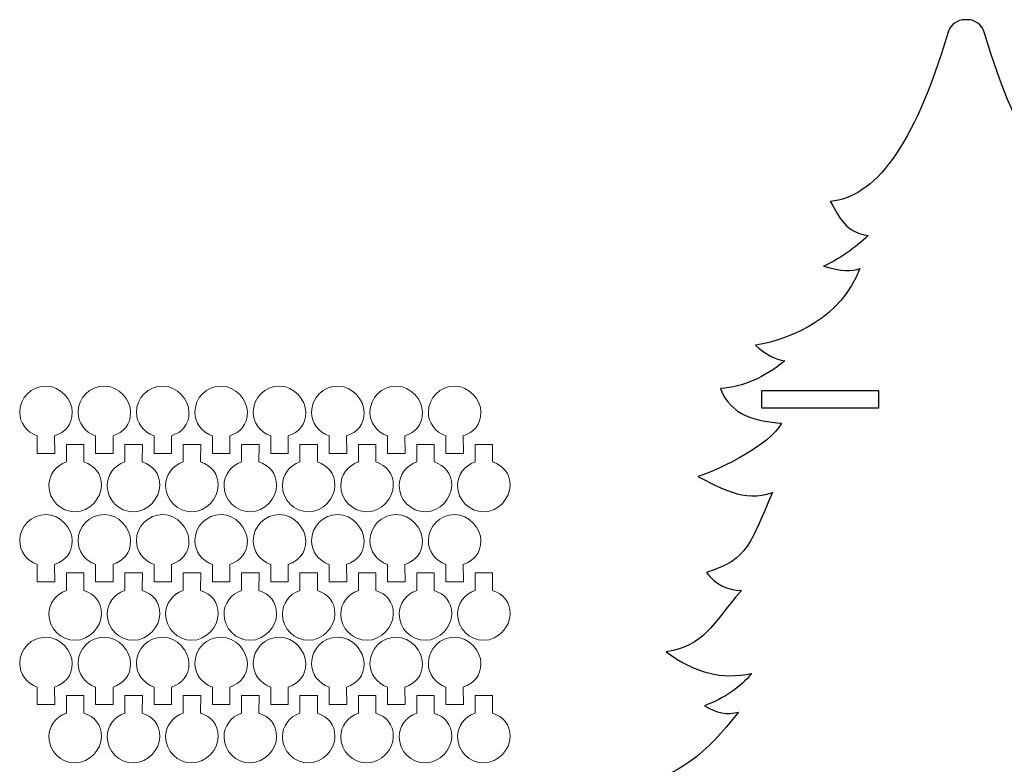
# Model space of a CAD drawing. Header units: millimetres. Extents: x -1146 to 1019, y -763 to 979.
# Tile 89 of 143: x 304 to 473, y 147 to 274. Entities that reach past the tile are written whole.
import ezdxf

# ---------------------------------------------------------------- set-up
doc = ezdxf.new("R2010")
doc.units = ezdxf.units.MM
doc.header["$MEASUREMENT"] = 0
doc.layers.add('Layer 1', color=7, linetype='Continuous')

msp = doc.modelspace()

# ---------------------------------------------------------------- linework, layer by layer
at = {"layer": 'Layer 1', "lineweight": 25}
for points, knots in [([(451.6965, 44.3736), (452.9736, 49.2453), (452.191, 53.5948), (449.3485, 57.4226), (449.3485, 57.4226), (443.2825, 53.0066), (436.6289, 50.243), (421.3879, 49.1323), (421.3879, 49.1323), (423.2434, 50.1331), (424.3605, 51.9558), (424.7392, 54.6004), (424.7392, 54.6004), (419.7382, 51.5331), (414.6816, 50.651), (409.5698, 51.9545), (409.5698, 51.9545), (412.0079, 53.1607), (414.0072, 55.2184), (415.567, 58.1282), (415.567, 58.1282), (409.5259, 54.0904), (407.8822, 52.5029), (398.6364, 53.3657), (398.6364, 53.3657), (401.1322, 54.2763), (402.7786, 55.8638), (403.5752, 58.1282), (403.5752, 58.1282), (400.4091, 57.606), (396.2554, 59.5534), (391.1137, 63.9702), (391.1137, 63.9702), (394.5117, 63.2168), (399.6905, 64.0416), (406.6504, 66.4447), (406.6504, 66.4447), (399.8219, 65.574), (393.942, 67.7998), (389.0104, 73.1216), (389.0104, 73.1216), (397.476, 74.2773), (404.273, 77.4678), (409.401, 82.6936), (409.401, 82.6936), (406.9621, 80.5915), (403.4917, 80.2819), (398.99, 81.7647), (398.99, 81.7647), (405.7637, 82.7507), (405.8785, 86.8079), (411.3347, 93.9356), (411.3347, 93.9356), (409.5049, 93.3882), (407.5646, 93.741), (405.5138, 94.994), (405.5138, 94.994), (408.9913, 96.3537), (411.6959, 98.2058), (413.6278, 100.5502), (413.6278, 100.5502), (408.5986, 99.409), (403.7188, 100.6437), (398.9877, 104.2545), (398.9877, 104.2545), (405.5498, 105.3612), (411.4883, 108.9774), (416.803, 115.1026), (416.803, 115.1026), (415.5233, 115.0096), (414.3656, 114.7221), (413.2086, 114.7437), (413.2086, 114.7437), (411.9625, 114.7668), (410.7247, 115.1097), (409.5924, 115.2616), (409.5924, 115.2616), (412.0882, 116.1722), (413.7346, 117.7597), (414.5312, 120.0241), (414.5312, 120.0241), (411.9335, 118.1402), (407.3473, 118.0228), (400.7728, 119.6713), (400.7728, 119.6713), (404.0194, 120.925), (417.5485, 133.1447), (420.8675, 141.5564), (420.8675, 141.5564), (419.2513, 140.3669), (411.9656, 141.6001), (409.9458, 143.6603), (409.9458, 143.6603), (416.7195, 144.6463), (421.8343, 148.7035), (427.2904, 155.8312), (427.2904, 155.8312), (425.4606, 155.2838), (423.5203, 155.6366), (421.4695, 156.8896), (421.4695, 156.8896), (424.947, 158.2493), (427.6516, 160.1014), (429.5835, 162.4458), (429.5835, 162.4458), (424.5543, 161.3046), (419.6745, 162.5393), (414.9434, 166.1501), (414.9434, 166.1501), (421.5055, 167.2568), (422.5052, 170.5202), (427.8199, 176.6454), (427.8199, 176.6454), (425.334, 176.683), (423.335, 177.7122), (421.823, 179.7323), (421.823, 179.7323), (429.126, 181.9782), (429.3597, 184.8885), (433.1105, 193.4023), (433.1105, 193.4023), (428.3196, 191.622), (423.8509, 194.4013), (420.3663, 196.1521), (420.3663, 196.1521), (424.6068, 197.5928), (432.6035, 201.5163), (434.6546, 205.2646), (434.6546, 205.2646), (430.4626, 205.6621), (425.9007, 206.5049), (424.2325, 211.2326), (424.2325, 211.2326), (428.139, 211.5046), (431.804, 213.0871), (435.2279, 215.9801), (435.2279, 215.9801), (433.662, 216.1622), (431.9861, 217.0444), (430.2007, 218.626), (430.2007, 218.626), (436.9185, 219.7743), (444.8268, 223.449), (448.1044, 231.7667), (448.1044, 231.7667), (446.8728, 231.1881), (444.8001, 231.3204), (441.8867, 232.164), (441.8867, 232.164), (444.288, 233.1927), (447.3601, 235.3535), (449.5156, 237.4116), (449.5156, 237.4116), (445.606, 237.9524), (444.7452, 240.4136), (443.0335, 243.2325), (443.0335, 243.2325), (450.5501, 244.0483), (457.2405, 252.1827), (463.2237, 272.2309), (463.2237, 272.2309), (463.6088, 273.522), (464.751, 274.3734), (466.0985, 274.3734), (466.0985, 274.3734), (466.0985, 274.3734), (466.5092, 274.3734), (466.5092, 274.3734), (466.5092, 274.3734), (467.8567, 274.3734), (468.9989, 273.522), (469.384, 272.2309), (469.384, 272.2309), (475.3672, 252.1829), (482.0576, 244.0483), (489.5742, 243.2325), (489.5742, 243.2325), (487.8625, 240.4136), (487.0017, 237.9523), (483.0921, 237.4116), (483.0921, 237.4116), (485.2475, 235.3534), (488.3197, 233.1927), (490.721, 232.164), (490.721, 232.164), (487.8076, 231.3207), (485.735, 231.1881), (484.5033, 231.7667), (484.5033, 231.7667), (487.7809, 223.449), (495.6892, 219.7743), (502.407, 218.626), (502.407, 218.626), (500.6214, 217.0441), (498.9457, 216.1622), (497.3798, 215.9801), (497.3798, 215.9801), (500.8037, 213.087), (504.4689, 211.5046), (508.3752, 211.2326), (508.3752, 211.2326), (506.7069, 206.5049), (502.1451, 205.6621), (497.9531, 205.2646), (497.9531, 205.2646), (500.0041, 201.5166), (508.0008, 197.5928), (512.2414, 196.1521), (512.2414, 196.1521), (508.7568, 194.4013), (504.2882, 191.622), (499.4972, 193.4023), (499.4972, 193.4023), (503.248, 184.8885), (503.4817, 181.9781), (510.7847, 179.7323), (510.7847, 179.7323), (509.2726, 177.712), (507.2739, 176.683), (504.7878, 176.6454), (504.7878, 176.6454), (510.1025, 170.5199), (511.1022, 167.2568), (517.6643, 166.1501), (517.6643, 166.1501), (512.9333, 162.5392), (508.0534, 161.3045), (503.0242, 162.4458), (503.0242, 162.4458), (504.9561, 160.1014), (507.6607, 158.2492), (511.1382, 156.8896), (511.1382, 156.8896), (509.0874, 155.6366), (507.1471, 155.2838), (505.3173, 155.8312), (505.3173, 155.8312), (510.7735, 148.7035), (515.8885, 144.6463), (522.6619, 143.6603), (522.6619, 143.6603), (520.6421, 141.6004), (513.3564, 140.3669), (511.7402, 141.5564), (511.7402, 141.5564), (515.0592, 133.1447), (528.5883, 120.925), (531.8349, 119.6713), (531.8349, 119.6713), (525.2604, 118.0226), (520.6741, 118.1402), (518.0765, 120.0241), (518.0765, 120.0241), (518.8733, 117.7597), (520.5195, 116.1722), (523.0153, 115.2616), (523.0153, 115.2616), (521.883, 115.1097), (520.6452, 114.7668), (519.3991, 114.7437), (519.3991, 114.7437), (518.2421, 114.7221), (517.0844, 115.0099), (515.8047, 115.1026), (515.8047, 115.1026), (521.1194, 108.9771), (527.0579, 105.3612), (533.62, 104.2545), (533.62, 104.2545), (528.889, 100.6436), (524.0091, 99.4089), (518.9799, 100.5502), (518.9799, 100.5502), (520.9118, 98.2058), (523.6164, 96.3536), (527.0939, 94.994), (527.0939, 94.994), (525.0431, 93.741), (523.1028, 93.3882), (521.273, 93.9356), (521.273, 93.9356), (526.7292, 86.8079), (526.844, 82.7507), (533.6177, 81.7647), (533.6177, 81.7647), (528.6662, 80.3827), (524.922, 80.8912), (522.3843, 83.2907), (522.3843, 83.2907), (527.3561, 77.9161), (534.0559, 74.5264), (542.4838, 73.1216), (542.4838, 73.1216), (537.7269, 67.6431), (531.922, 65.2288), (525.0688, 65.8783), (525.0688, 65.8783), (532.2664, 64.3261), (537.5067, 64.1275), (540.7899, 65.2824), (540.7899, 65.2824), (536.1554, 60.3363), (532.2362, 57.9515), (529.0322, 58.1285), (529.0322, 58.1285), (529.829, 55.8641), (531.4752, 54.2766), (533.971, 53.366), (533.971, 53.366), (524.7251, 52.5032), (523.0815, 54.0907), (517.0404, 58.1285), (517.0404, 58.1285), (518.6005, 55.2189), (520.5994, 53.161), (523.0376, 51.9548), (523.0376, 51.9548), (517.9256, 50.6513), (512.8692, 51.5334), (507.8682, 54.6007), (507.8682, 54.6007), (508.2472, 51.9561), (509.3643, 50.1333), (511.2195, 49.1326), (511.2195, 49.1326), (495.9785, 50.2433), (489.325, 53.0069), (483.2589, 57.4229), (483.2589, 57.4229), (480.4164, 53.5954), (479.6338, 49.2456), (480.9109, 44.3739), (480.9109, 44.3739), (480.9109, 44.3739), (451.6948, 44.3739), (451.6948, 44.3739), (451.6948, 44.3739), (451.6948, 44.3739), (451.6965, 44.3736), (451.6965, 44.3736)], [0, 0, 0, 0, 0.01162791, 0.01162791, 0.01162791, 0.01162791, 0.02325581, 0.02325581, 0.02325581, 0.02325581, 0.03488372, 0.03488372, 0.03488372, 0.03488372, 0.04651163, 0.04651163, 0.04651163, 0.04651163, 0.05813953, 0.05813953, 0.05813953, 0.05813953, 0.06976744, 0.06976744, 0.06976744, 0.06976744, 0.08139535, 0.08139535, 0.08139535, 0.08139535, 0.09302326, 0.09302326, 0.09302326, 0.09302326, 0.10465116, 0.10465116, 0.10465116, 0.10465116, 0.11627907, 0.11627907, 0.11627907, 0.11627907, 0.12790698, 0.12790698, 0.12790698, 0.12790698, 0.13953488, 0.13953488, 0.13953488, 0.13953488, 0.15116279, 0.15116279, 0.15116279, 0.15116279, 0.1627907, 0.1627907, 0.1627907, 0.1627907, 0.1744186, 0.1744186, 0.1744186, 0.1744186, 0.18604651, 0.18604651, 0.18604651, 0.18604651, 0.19767442, 0.19767442, 0.19767442, 0.19767442, 0.20930233, 0.20930233, 0.20930233, 0.20930233, 0.22093023, 0.22093023, 0.22093023, 0.22093023, 0.23255814, 0.23255814, 0.23255814, 0.23255814, 0.24418605, 0.24418605, 0.24418605, 0.24418605, 0.25581395, 0.25581395, 0.25581395, 0.25581395, 0.26744186, 0.26744186, 0.26744186, 0.26744186, 0.27906977, 0.27906977, 0.27906977, 0.27906977, 0.29069767, 0.29069767, 0.29069767, 0.29069767, 0.30232558, 0.30232558, 0.30232558, 0.30232558, 0.31395349, 0.31395349, 0.31395349, 0.31395349, 0.3255814, 0.3255814, 0.3255814, 0.3255814, 0.3372093, 0.3372093, 0.3372093, 0.3372093, 0.34883721, 0.34883721, 0.34883721, 0.34883721, 0.36046512, 0.36046512, 0.36046512, 0.36046512, 0.37209302, 0.37209302, 0.37209302, 0.37209302, 0.38372093, 0.38372093, 0.38372093, 0.38372093, 0.39534884, 0.39534884, 0.39534884, 0.39534884, 0.40697674, 0.40697674, 0.40697674, 0.40697674, 0.41860465, 0.41860465, 0.41860465, 0.41860465, 0.43023256, 0.43023256, 0.43023256, 0.43023256, 0.44186047, 0.44186047, 0.44186047, 0.44186047, 0.45348837, 0.45348837, 0.45348837, 0.45348837, 0.46511628, 0.46511628, 0.46511628, 0.46511628, 0.47674419, 0.47674419, 0.47674419, 0.47674419, 0.48837209, 0.48837209, 0.48837209, 0.48837209, 0.5, 0.5, 0.5, 0.5, 0.51162791, 0.51162791, 0.51162791, 0.51162791, 0.52325581, 0.52325581, 0.52325581, 0.52325581, 0.53488372, 0.53488372, 0.53488372, 0.53488372, 0.54651163, 0.54651163, 0.54651163, 0.54651163, 0.55813953, 0.55813953, 0.55813953, 0.55813953, 0.56976744, 0.56976744, 0.56976744, 0.56976744, 0.58139535, 0.58139535, 0.58139535, 0.58139535, 0.59302326, 0.59302326, 0.59302326, 0.59302326, 0.60465116, 0.60465116, 0.60465116, 0.60465116, 0.61627907, 0.61627907, 0.61627907, 0.61627907, 0.62790698, 0.62790698, 0.62790698, 0.62790698, 0.63953488, 0.63953488, 0.63953488, 0.63953488, 0.65116279, 0.65116279, 0.65116279, 0.65116279, 0.6627907, 0.6627907, 0.6627907, 0.6627907, 0.6744186, 0.6744186, 0.6744186, 0.6744186, 0.68604651, 0.68604651, 0.68604651, 0.68604651, 0.69767442, 0.69767442, 0.69767442, 0.69767442, 0.70930233, 0.70930233, 0.70930233, 0.70930233, 0.72093023, 0.72093023, 0.72093023, 0.72093023, 0.73255814, 0.73255814, 0.73255814, 0.73255814, 0.74418605, 0.74418605, 0.74418605, 0.74418605, 0.75581395, 0.75581395, 0.75581395, 0.75581395, 0.76744186, 0.76744186, 0.76744186, 0.76744186, 0.77906977, 0.77906977, 0.77906977, 0.77906977, 0.79069767, 0.79069767, 0.79069767, 0.79069767, 0.80232558, 0.80232558, 0.80232558, 0.80232558, 0.81395349, 0.81395349, 0.81395349, 0.81395349, 0.8255814, 0.8255814, 0.8255814, 0.8255814, 0.8372093, 0.8372093, 0.8372093, 0.8372093, 0.84883721, 0.84883721, 0.84883721, 0.84883721, 0.86046512, 0.86046512, 0.86046512, 0.86046512, 0.87209302, 0.87209302, 0.87209302, 0.87209302, 0.88372093, 0.88372093, 0.88372093, 0.88372093, 0.89534884, 0.89534884, 0.89534884, 0.89534884, 0.90697674, 0.90697674, 0.90697674, 0.90697674, 0.91860465, 0.91860465, 0.91860465, 0.91860465, 0.93023256, 0.93023256, 0.93023256, 0.93023256, 0.94186047, 0.94186047, 0.94186047, 0.94186047, 0.95348837, 0.95348837, 0.95348837, 0.95348837, 0.96511628, 0.96511628, 0.96511628, 0.96511628, 0.97674419, 0.97674419, 0.97674419, 0.97674419, 1, 1, 1, 1]), ([(431.3047, 210.8737), (431.3047, 210.8737), (431.3047, 207.8737), (431.3047, 207.8737), (431.3047, 207.8737), (431.3047, 207.8737), (451.3047, 207.8737), (451.3047, 207.8737), (451.3047, 207.8737), (451.3047, 207.8737), (451.3047, 210.8737), (451.3047, 210.8737), (451.3047, 210.8737), (451.3047, 210.8737), (431.3047, 210.8737), (431.3047, 210.8737)], [0, 0, 0, 0, 0.2, 0.2, 0.2, 0.2, 0.4, 0.4, 0.4, 0.4, 0.6, 0.6, 0.6, 0.6, 1, 1, 1, 1])]:
    msp.add_open_spline(points, degree=3, knots=knots, dxfattribs=at)
at = {"layer": 'Layer 1', "color": 250, "lineweight": 18}
for points in [[(307.1916, 200.1092), (307.1916, 200.1092), (310.1916, 200.1092), (310.1916, 200.1092), (310.1916, 200.1092), (310.1916, 200.1092), (310.171, 203.1092), (310.171, 203.1092), (310.171, 203.1092), (312.0112, 203.7554), (313.1817, 205.0183), (313.1817, 207.1463), (313.1817, 207.1463), (313.1817, 209.2743), (311.167, 211.6464), (308.6816, 211.6464), (308.6816, 211.6464), (306.1965, 211.6464), (304.1815, 209.6317), (304.1815, 207.1463), (304.1815, 207.1463), (304.1815, 205.4308), (305.3237, 203.714), (307.1922, 203.1092), (307.1922, 203.1092), (307.1922, 203.1092), (307.1914, 200.1092), (307.1914, 200.1092), (307.1914, 200.1092), (307.1914, 200.1092), (307.1916, 200.1092), (307.1916, 200.1092)], [(317.1916, 200.1092), (317.1916, 200.1092), (320.1916, 200.1092), (320.1916, 200.1092), (320.1916, 200.1092), (320.1916, 200.1092), (320.171, 203.1092), (320.171, 203.1092), (320.171, 203.1092), (322.0112, 203.7554), (323.1817, 205.0183), (323.1817, 207.1463), (323.1817, 207.1463), (323.1817, 209.2743), (321.167, 211.6464), (318.6816, 211.6464), (318.6816, 211.6464), (316.1965, 211.6464), (314.1815, 209.6317), (314.1815, 207.1463), (314.1815, 207.1463), (314.1815, 205.4308), (315.3237, 203.714), (317.1922, 203.1092), (317.1922, 203.1092), (317.1922, 203.1092), (317.1914, 200.1092), (317.1914, 200.1092), (317.1914, 200.1092), (317.1914, 200.1092), (317.1916, 200.1092), (317.1916, 200.1092)], [(327.1916, 200.1092), (327.1916, 200.1092), (330.1916, 200.1092), (330.1916, 200.1092), (330.1916, 200.1092), (330.1916, 200.1092), (330.171, 203.1092), (330.171, 203.1092), (330.171, 203.1092), (332.0112, 203.7554), (333.1817, 205.0183), (333.1817, 207.1463), (333.1817, 207.1463), (333.1817, 209.2743), (331.167, 211.6464), (328.6816, 211.6464), (328.6816, 211.6464), (326.1965, 211.6464), (324.1815, 209.6317), (324.1815, 207.1463), (324.1815, 207.1463), (324.1815, 205.4308), (325.3237, 203.714), (327.1922, 203.1092), (327.1922, 203.1092), (327.1922, 203.1092), (327.1914, 200.1092), (327.1914, 200.1092), (327.1914, 200.1092), (327.1914, 200.1092), (327.1916, 200.1092), (327.1916, 200.1092)], [(337.1916, 200.1092), (337.1916, 200.1092), (340.1916, 200.1092), (340.1916, 200.1092), (340.1916, 200.1092), (340.1916, 200.1092), (340.171, 203.1092), (340.171, 203.1092), (340.171, 203.1092), (342.0112, 203.7554), (343.1817, 205.0183), (343.1817, 207.1463), (343.1817, 207.1463), (343.1817, 209.2743), (341.167, 211.6464), (338.6816, 211.6464), (338.6816, 211.6464), (336.1965, 211.6464), (334.1815, 209.6317), (334.1815, 207.1463), (334.1815, 207.1463), (334.1815, 205.4308), (335.3237, 203.714), (337.1922, 203.1092), (337.1922, 203.1092), (337.1922, 203.1092), (337.1914, 200.1092), (337.1914, 200.1092), (337.1914, 200.1092), (337.1914, 200.1092), (337.1916, 200.1092), (337.1916, 200.1092)], [(347.1915, 200.1092), (347.1915, 200.1092), (350.1915, 200.1092), (350.1915, 200.1092), (350.1915, 200.1092), (350.1915, 200.1092), (350.1709, 203.1092), (350.1709, 203.1092), (350.1709, 203.1092), (352.0111, 203.7554), (353.1816, 205.0183), (353.1816, 207.1463), (353.1816, 207.1463), (353.1816, 209.2743), (351.1669, 211.6464), (348.6815, 211.6464), (348.6815, 211.6464), (346.1964, 211.6464), (344.1814, 209.6317), (344.1814, 207.1463), (344.1814, 207.1463), (344.1814, 205.4308), (345.3236, 203.714), (347.1921, 203.1092), (347.1921, 203.1092), (347.1921, 203.1092), (347.1913, 200.1092), (347.1913, 200.1092), (347.1913, 200.1092), (347.1913, 200.1092), (347.1915, 200.1092), (347.1915, 200.1092)], [(357.1915, 200.1092), (357.1915, 200.1092), (360.1915, 200.1092), (360.1915, 200.1092), (360.1915, 200.1092), (360.1915, 200.1092), (360.1709, 203.1092), (360.1709, 203.1092), (360.1709, 203.1092), (362.0111, 203.7554), (363.1816, 205.0183), (363.1816, 207.1463), (363.1816, 207.1463), (363.1816, 209.2743), (361.1669, 211.6464), (358.6815, 211.6464), (358.6815, 211.6464), (356.1964, 211.6464), (354.1814, 209.6317), (354.1814, 207.1463), (354.1814, 207.1463), (354.1814, 205.4308), (355.3236, 203.714), (357.1921, 203.1092), (357.1921, 203.1092), (357.1921, 203.1092), (357.1913, 200.1092), (357.1913, 200.1092), (357.1913, 200.1092), (357.1913, 200.1092), (357.1915, 200.1092), (357.1915, 200.1092)], [(367.1915, 200.1092), (367.1915, 200.1092), (370.1915, 200.1092), (370.1915, 200.1092), (370.1915, 200.1092), (370.1915, 200.1092), (370.1709, 203.1092), (370.1709, 203.1092), (370.1709, 203.1092), (372.0111, 203.7554), (373.1816, 205.0183), (373.1816, 207.1463), (373.1816, 207.1463), (373.1816, 209.2743), (371.1669, 211.6464), (368.6815, 211.6464), (368.6815, 211.6464), (366.1964, 211.6464), (364.1814, 209.6317), (364.1814, 207.1463), (364.1814, 207.1463), (364.1814, 205.4308), (365.3236, 203.714), (367.1921, 203.1092), (367.1921, 203.1092), (367.1921, 203.1092), (367.1913, 200.1092), (367.1913, 200.1092), (367.1913, 200.1092), (367.1913, 200.1092), (367.1915, 200.1092), (367.1915, 200.1092)], [(377.1915, 200.1092), (377.1915, 200.1092), (380.1915, 200.1092), (380.1915, 200.1092), (380.1915, 200.1092), (380.1915, 200.1092), (380.1709, 203.1092), (380.1709, 203.1092), (380.1709, 203.1092), (382.0111, 203.7554), (383.1816, 205.0183), (383.1816, 207.1463), (383.1816, 207.1463), (383.1816, 209.2743), (381.1669, 211.6464), (378.6815, 211.6464), (378.6815, 211.6464), (376.1964, 211.6464), (374.1814, 209.6317), (374.1814, 207.1463), (374.1814, 207.1463), (374.1814, 205.4308), (375.3236, 203.714), (377.1921, 203.1092), (377.1921, 203.1092), (377.1921, 203.1092), (377.1913, 200.1092), (377.1913, 200.1092), (377.1913, 200.1092), (377.1913, 200.1092), (377.1915, 200.1092), (377.1915, 200.1092)], [(312.1916, 201.6461), (312.1916, 201.6461), (315.1916, 201.6461), (315.1916, 201.6461), (315.1916, 201.6461), (315.1916, 201.6461), (315.171, 198.6461), (315.171, 198.6461), (315.171, 198.6461), (317.0112, 197.9999), (318.1817, 196.737), (318.1817, 194.609), (318.1817, 194.609), (318.1817, 192.481), (316.167, 190.1089), (313.6816, 190.1089), (313.6816, 190.1089), (311.1965, 190.1089), (309.1815, 192.1236), (309.1815, 194.609), (309.1815, 194.609), (309.1815, 196.3245), (310.3237, 198.0413), (312.1922, 198.6461), (312.1922, 198.6461), (312.1922, 198.6461), (312.1914, 201.6461), (312.1914, 201.6461), (312.1914, 201.6461), (312.1914, 201.6461), (312.1916, 201.6461), (312.1916, 201.6461)], [(322.1916, 201.6461), (322.1916, 201.6461), (325.1916, 201.6461), (325.1916, 201.6461), (325.1916, 201.6461), (325.1916, 201.6461), (325.171, 198.6461), (325.171, 198.6461), (325.171, 198.6461), (327.0112, 197.9999), (328.1817, 196.737), (328.1817, 194.609), (328.1817, 194.609), (328.1817, 192.481), (326.167, 190.1089), (323.6816, 190.1089), (323.6816, 190.1089), (321.1965, 190.1089), (319.1815, 192.1236), (319.1815, 194.609), (319.1815, 194.609), (319.1815, 196.3245), (320.3237, 198.0413), (322.1922, 198.6461), (322.1922, 198.6461), (322.1922, 198.6461), (322.1914, 201.6461), (322.1914, 201.6461), (322.1914, 201.6461), (322.1914, 201.6461), (322.1916, 201.6461), (322.1916, 201.6461)], [(332.1916, 201.6461), (332.1916, 201.6461), (335.1916, 201.6461), (335.1916, 201.6461), (335.1916, 201.6461), (335.1916, 201.6461), (335.171, 198.6461), (335.171, 198.6461), (335.171, 198.6461), (337.0112, 197.9999), (338.1817, 196.737), (338.1817, 194.609), (338.1817, 194.609), (338.1817, 192.481), (336.167, 190.1089), (333.6816, 190.1089), (333.6816, 190.1089), (331.1965, 190.1089), (329.1815, 192.1236), (329.1815, 194.609), (329.1815, 194.609), (329.1815, 196.3245), (330.3237, 198.0413), (332.1922, 198.6461), (332.1922, 198.6461), (332.1922, 198.6461), (332.1914, 201.6461), (332.1914, 201.6461), (332.1914, 201.6461), (332.1914, 201.6461), (332.1916, 201.6461), (332.1916, 201.6461)], [(342.1916, 201.6461), (342.1916, 201.6461), (345.1916, 201.6461), (345.1916, 201.6461), (345.1916, 201.6461), (345.1916, 201.6461), (345.171, 198.6461), (345.171, 198.6461), (345.171, 198.6461), (347.0112, 197.9999), (348.1817, 196.737), (348.1817, 194.609), (348.1817, 194.609), (348.1817, 192.481), (346.167, 190.1089), (343.6816, 190.1089), (343.6816, 190.1089), (341.1965, 190.1089), (339.1815, 192.1236), (339.1815, 194.609), (339.1815, 194.609), (339.1815, 196.3245), (340.3237, 198.0413), (342.1922, 198.6461), (342.1922, 198.6461), (342.1922, 198.6461), (342.1914, 201.6461), (342.1914, 201.6461), (342.1914, 201.6461), (342.1914, 201.6461), (342.1916, 201.6461), (342.1916, 201.6461)], [(352.1915, 201.6461), (352.1915, 201.6461), (355.1915, 201.6461), (355.1915, 201.6461), (355.1915, 201.6461), (355.1915, 201.6461), (355.1709, 198.6461), (355.1709, 198.6461), (355.1709, 198.6461), (357.0111, 197.9999), (358.1816, 196.737), (358.1816, 194.609), (358.1816, 194.609), (358.1816, 192.481), (356.1669, 190.1089), (353.6815, 190.1089), (353.6815, 190.1089), (351.1964, 190.1089), (349.1814, 192.1236), (349.1814, 194.609), (349.1814, 194.609), (349.1814, 196.3245), (350.3236, 198.0413), (352.1921, 198.6461), (352.1921, 198.6461), (352.1921, 198.6461), (352.1913, 201.6461), (352.1913, 201.6461), (352.1913, 201.6461), (352.1913, 201.6461), (352.1915, 201.6461), (352.1915, 201.6461)], [(362.1915, 201.6461), (362.1915, 201.6461), (365.1915, 201.6461), (365.1915, 201.6461), (365.1915, 201.6461), (365.1915, 201.6461), (365.1709, 198.6461), (365.1709, 198.6461), (365.1709, 198.6461), (367.0111, 197.9999), (368.1816, 196.737), (368.1816, 194.609), (368.1816, 194.609), (368.1816, 192.481), (366.1669, 190.1089), (363.6815, 190.1089), (363.6815, 190.1089), (361.1964, 190.1089), (359.1814, 192.1236), (359.1814, 194.609), (359.1814, 194.609), (359.1814, 196.3245), (360.3236, 198.0413), (362.1921, 198.6461), (362.1921, 198.6461), (362.1921, 198.6461), (362.1913, 201.6461), (362.1913, 201.6461), (362.1913, 201.6461), (362.1913, 201.6461), (362.1915, 201.6461), (362.1915, 201.6461)], [(372.1915, 201.6461), (372.1915, 201.6461), (375.1915, 201.6461), (375.1915, 201.6461), (375.1915, 201.6461), (375.1915, 201.6461), (375.1709, 198.6461), (375.1709, 198.6461), (375.1709, 198.6461), (377.0111, 197.9999), (378.1816, 196.737), (378.1816, 194.609), (378.1816, 194.609), (378.1816, 192.481), (376.1669, 190.1089), (373.6815, 190.1089), (373.6815, 190.1089), (371.1964, 190.1089), (369.1814, 192.1236), (369.1814, 194.609), (369.1814, 194.609), (369.1814, 196.3245), (370.3236, 198.0413), (372.1921, 198.6461), (372.1921, 198.6461), (372.1921, 198.6461), (372.1913, 201.6461), (372.1913, 201.6461), (372.1913, 201.6461), (372.1913, 201.6461), (372.1915, 201.6461), (372.1915, 201.6461)], [(382.1915, 201.6461), (382.1915, 201.6461), (385.1915, 201.6461), (385.1915, 201.6461), (385.1915, 201.6461), (385.1915, 201.6461), (385.1709, 198.6461), (385.1709, 198.6461), (385.1709, 198.6461), (387.0111, 197.9999), (388.1816, 196.737), (388.1816, 194.609), (388.1816, 194.609), (388.1816, 192.481), (386.1669, 190.1089), (383.6815, 190.1089), (383.6815, 190.1089), (381.1964, 190.1089), (379.1814, 192.1236), (379.1814, 194.609), (379.1814, 194.609), (379.1814, 196.3245), (380.3236, 198.0413), (382.1921, 198.6461), (382.1921, 198.6461), (382.1921, 198.6461), (382.1913, 201.6461), (382.1913, 201.6461), (382.1913, 201.6461), (382.1913, 201.6461), (382.1915, 201.6461), (382.1915, 201.6461)], [(307.1916, 178.1092), (307.1916, 178.1092), (310.1916, 178.1092), (310.1916, 178.1092), (310.1916, 178.1092), (310.1916, 178.1092), (310.171, 181.1092), (310.171, 181.1092), (310.171, 181.1092), (312.0112, 181.7554), (313.1817, 183.0183), (313.1817, 185.1463), (313.1817, 185.1463), (313.1817, 187.2743), (311.167, 189.6464), (308.6816, 189.6464), (308.6816, 189.6464), (306.1965, 189.6464), (304.1815, 187.6317), (304.1815, 185.1463), (304.1815, 185.1463), (304.1815, 183.4308), (305.3237, 181.714), (307.1922, 181.1092), (307.1922, 181.1092), (307.1922, 181.1092), (307.1914, 178.1092), (307.1914, 178.1092), (307.1914, 178.1092), (307.1914, 178.1092), (307.1916, 178.1092), (307.1916, 178.1092)], [(317.1916, 178.1092), (317.1916, 178.1092), (320.1916, 178.1092), (320.1916, 178.1092), (320.1916, 178.1092), (320.1916, 178.1092), (320.171, 181.1092), (320.171, 181.1092), (320.171, 181.1092), (322.0112, 181.7554), (323.1817, 183.0183), (323.1817, 185.1463), (323.1817, 185.1463), (323.1817, 187.2743), (321.167, 189.6464), (318.6816, 189.6464), (318.6816, 189.6464), (316.1965, 189.6464), (314.1815, 187.6317), (314.1815, 185.1463), (314.1815, 185.1463), (314.1815, 183.4308), (315.3237, 181.714), (317.1922, 181.1092), (317.1922, 181.1092), (317.1922, 181.1092), (317.1914, 178.1092), (317.1914, 178.1092), (317.1914, 178.1092), (317.1914, 178.1092), (317.1916, 178.1092), (317.1916, 178.1092)], [(327.1916, 178.1092), (327.1916, 178.1092), (330.1916, 178.1092), (330.1916, 178.1092), (330.1916, 178.1092), (330.1916, 178.1092), (330.171, 181.1092), (330.171, 181.1092), (330.171, 181.1092), (332.0112, 181.7554), (333.1817, 183.0183), (333.1817, 185.1463), (333.1817, 185.1463), (333.1817, 187.2743), (331.167, 189.6464), (328.6816, 189.6464), (328.6816, 189.6464), (326.1965, 189.6464), (324.1815, 187.6317), (324.1815, 185.1463), (324.1815, 185.1463), (324.1815, 183.4308), (325.3237, 181.714), (327.1922, 181.1092), (327.1922, 181.1092), (327.1922, 181.1092), (327.1914, 178.1092), (327.1914, 178.1092), (327.1914, 178.1092), (327.1914, 178.1092), (327.1916, 178.1092), (327.1916, 178.1092)], [(337.1916, 178.1092), (337.1916, 178.1092), (340.1916, 178.1092), (340.1916, 178.1092), (340.1916, 178.1092), (340.1916, 178.1092), (340.171, 181.1092), (340.171, 181.1092), (340.171, 181.1092), (342.0112, 181.7554), (343.1817, 183.0183), (343.1817, 185.1463), (343.1817, 185.1463), (343.1817, 187.2743), (341.167, 189.6464), (338.6816, 189.6464), (338.6816, 189.6464), (336.1965, 189.6464), (334.1815, 187.6317), (334.1815, 185.1463), (334.1815, 185.1463), (334.1815, 183.4308), (335.3237, 181.714), (337.1922, 181.1092), (337.1922, 181.1092), (337.1922, 181.1092), (337.1914, 178.1092), (337.1914, 178.1092), (337.1914, 178.1092), (337.1914, 178.1092), (337.1916, 178.1092), (337.1916, 178.1092)], [(347.1915, 178.1092), (347.1915, 178.1092), (350.1915, 178.1092), (350.1915, 178.1092), (350.1915, 178.1092), (350.1915, 178.1092), (350.1709, 181.1092), (350.1709, 181.1092), (350.1709, 181.1092), (352.0111, 181.7554), (353.1816, 183.0183), (353.1816, 185.1463), (353.1816, 185.1463), (353.1816, 187.2743), (351.1669, 189.6464), (348.6815, 189.6464), (348.6815, 189.6464), (346.1964, 189.6464), (344.1814, 187.6317), (344.1814, 185.1463), (344.1814, 185.1463), (344.1814, 183.4308), (345.3236, 181.714), (347.1921, 181.1092), (347.1921, 181.1092), (347.1921, 181.1092), (347.1913, 178.1092), (347.1913, 178.1092), (347.1913, 178.1092), (347.1913, 178.1092), (347.1915, 178.1092), (347.1915, 178.1092)], [(357.1915, 178.1092), (357.1915, 178.1092), (360.1915, 178.1092), (360.1915, 178.1092), (360.1915, 178.1092), (360.1915, 178.1092), (360.1709, 181.1092), (360.1709, 181.1092), (360.1709, 181.1092), (362.0111, 181.7554), (363.1816, 183.0183), (363.1816, 185.1463), (363.1816, 185.1463), (363.1816, 187.2743), (361.1669, 189.6464), (358.6815, 189.6464), (358.6815, 189.6464), (356.1964, 189.6464), (354.1814, 187.6317), (354.1814, 185.1463), (354.1814, 185.1463), (354.1814, 183.4308), (355.3236, 181.714), (357.1921, 181.1092), (357.1921, 181.1092), (357.1921, 181.1092), (357.1913, 178.1092), (357.1913, 178.1092), (357.1913, 178.1092), (357.1913, 178.1092), (357.1915, 178.1092), (357.1915, 178.1092)], [(367.1915, 178.1092), (367.1915, 178.1092), (370.1915, 178.1092), (370.1915, 178.1092), (370.1915, 178.1092), (370.1915, 178.1092), (370.1709, 181.1092), (370.1709, 181.1092), (370.1709, 181.1092), (372.0111, 181.7554), (373.1816, 183.0183), (373.1816, 185.1463), (373.1816, 185.1463), (373.1816, 187.2743), (371.1669, 189.6464), (368.6815, 189.6464), (368.6815, 189.6464), (366.1964, 189.6464), (364.1814, 187.6317), (364.1814, 185.1463), (364.1814, 185.1463), (364.1814, 183.4308), (365.3236, 181.714), (367.1921, 181.1092), (367.1921, 181.1092), (367.1921, 181.1092), (367.1913, 178.1092), (367.1913, 178.1092), (367.1913, 178.1092), (367.1913, 178.1092), (367.1915, 178.1092), (367.1915, 178.1092)], [(377.1915, 178.1092), (377.1915, 178.1092), (380.1915, 178.1092), (380.1915, 178.1092), (380.1915, 178.1092), (380.1915, 178.1092), (380.1709, 181.1092), (380.1709, 181.1092), (380.1709, 181.1092), (382.0111, 181.7554), (383.1816, 183.0183), (383.1816, 185.1463), (383.1816, 185.1463), (383.1816, 187.2743), (381.1669, 189.6464), (378.6815, 189.6464), (378.6815, 189.6464), (376.1964, 189.6464), (374.1814, 187.6317), (374.1814, 185.1463), (374.1814, 185.1463), (374.1814, 183.4308), (375.3236, 181.714), (377.1921, 181.1092), (377.1921, 181.1092), (377.1921, 181.1092), (377.1913, 178.1092), (377.1913, 178.1092), (377.1913, 178.1092), (377.1913, 178.1092), (377.1915, 178.1092), (377.1915, 178.1092)], [(312.1916, 179.6462), (312.1916, 179.6462), (315.1916, 179.6462), (315.1916, 179.6462), (315.1916, 179.6462), (315.1916, 179.6462), (315.171, 176.6462), (315.171, 176.6462), (315.171, 176.6462), (317.0112, 176), (318.1817, 174.7371), (318.1817, 172.6091), (318.1817, 172.6091), (318.1817, 170.4811), (316.167, 168.109), (313.6816, 168.109), (313.6816, 168.109), (311.1965, 168.109), (309.1815, 170.1237), (309.1815, 172.6091), (309.1815, 172.6091), (309.1815, 174.3246), (310.3237, 176.0414), (312.1922, 176.6462), (312.1922, 176.6462), (312.1922, 176.6462), (312.1914, 179.6462), (312.1914, 179.6462), (312.1914, 179.6462), (312.1914, 179.6462), (312.1916, 179.6462), (312.1916, 179.6462)], [(322.1916, 179.6462), (322.1916, 179.6462), (325.1916, 179.6462), (325.1916, 179.6462), (325.1916, 179.6462), (325.1916, 179.6462), (325.171, 176.6462), (325.171, 176.6462), (325.171, 176.6462), (327.0112, 176), (328.1817, 174.7371), (328.1817, 172.6091), (328.1817, 172.6091), (328.1817, 170.4811), (326.167, 168.109), (323.6816, 168.109), (323.6816, 168.109), (321.1965, 168.109), (319.1815, 170.1237), (319.1815, 172.6091), (319.1815, 172.6091), (319.1815, 174.3246), (320.3237, 176.0414), (322.1922, 176.6462), (322.1922, 176.6462), (322.1922, 176.6462), (322.1914, 179.6462), (322.1914, 179.6462), (322.1914, 179.6462), (322.1914, 179.6462), (322.1916, 179.6462), (322.1916, 179.6462)], [(332.1916, 179.6462), (332.1916, 179.6462), (335.1916, 179.6462), (335.1916, 179.6462), (335.1916, 179.6462), (335.1916, 179.6462), (335.171, 176.6462), (335.171, 176.6462), (335.171, 176.6462), (337.0112, 176), (338.1817, 174.7371), (338.1817, 172.6091), (338.1817, 172.6091), (338.1817, 170.4811), (336.167, 168.109), (333.6816, 168.109), (333.6816, 168.109), (331.1965, 168.109), (329.1815, 170.1237), (329.1815, 172.6091), (329.1815, 172.6091), (329.1815, 174.3246), (330.3237, 176.0414), (332.1922, 176.6462), (332.1922, 176.6462), (332.1922, 176.6462), (332.1914, 179.6462), (332.1914, 179.6462), (332.1914, 179.6462), (332.1914, 179.6462), (332.1916, 179.6462), (332.1916, 179.6462)], [(342.1916, 179.6462), (342.1916, 179.6462), (345.1916, 179.6462), (345.1916, 179.6462), (345.1916, 179.6462), (345.1916, 179.6462), (345.171, 176.6462), (345.171, 176.6462), (345.171, 176.6462), (347.0112, 176), (348.1817, 174.7371), (348.1817, 172.6091), (348.1817, 172.6091), (348.1817, 170.4811), (346.167, 168.109), (343.6816, 168.109), (343.6816, 168.109), (341.1965, 168.109), (339.1815, 170.1237), (339.1815, 172.6091), (339.1815, 172.6091), (339.1815, 174.3246), (340.3237, 176.0414), (342.1922, 176.6462), (342.1922, 176.6462), (342.1922, 176.6462), (342.1914, 179.6462), (342.1914, 179.6462), (342.1914, 179.6462), (342.1914, 179.6462), (342.1916, 179.6462), (342.1916, 179.6462)], [(352.1915, 179.6462), (352.1915, 179.6462), (355.1915, 179.6462), (355.1915, 179.6462), (355.1915, 179.6462), (355.1915, 179.6462), (355.1709, 176.6462), (355.1709, 176.6462), (355.1709, 176.6462), (357.0111, 176), (358.1816, 174.7371), (358.1816, 172.6091), (358.1816, 172.6091), (358.1816, 170.4811), (356.1669, 168.109), (353.6815, 168.109), (353.6815, 168.109), (351.1964, 168.109), (349.1814, 170.1237), (349.1814, 172.6091), (349.1814, 172.6091), (349.1814, 174.3246), (350.3236, 176.0414), (352.1921, 176.6462), (352.1921, 176.6462), (352.1921, 176.6462), (352.1913, 179.6462), (352.1913, 179.6462), (352.1913, 179.6462), (352.1913, 179.6462), (352.1915, 179.6462), (352.1915, 179.6462)], [(362.1915, 179.6462), (362.1915, 179.6462), (365.1915, 179.6462), (365.1915, 179.6462), (365.1915, 179.6462), (365.1915, 179.6462), (365.1709, 176.6462), (365.1709, 176.6462), (365.1709, 176.6462), (367.0111, 176), (368.1816, 174.7371), (368.1816, 172.6091), (368.1816, 172.6091), (368.1816, 170.4811), (366.1669, 168.109), (363.6815, 168.109), (363.6815, 168.109), (361.1964, 168.109), (359.1814, 170.1237), (359.1814, 172.6091), (359.1814, 172.6091), (359.1814, 174.3246), (360.3236, 176.0414), (362.1921, 176.6462), (362.1921, 176.6462), (362.1921, 176.6462), (362.1913, 179.6462), (362.1913, 179.6462), (362.1913, 179.6462), (362.1913, 179.6462), (362.1915, 179.6462), (362.1915, 179.6462)], [(372.1915, 179.6462), (372.1915, 179.6462), (375.1915, 179.6462), (375.1915, 179.6462), (375.1915, 179.6462), (375.1915, 179.6462), (375.1709, 176.6462), (375.1709, 176.6462), (375.1709, 176.6462), (377.0111, 176), (378.1816, 174.7371), (378.1816, 172.6091), (378.1816, 172.6091), (378.1816, 170.4811), (376.1669, 168.109), (373.6815, 168.109), (373.6815, 168.109), (371.1964, 168.109), (369.1814, 170.1237), (369.1814, 172.6091), (369.1814, 172.6091), (369.1814, 174.3246), (370.3236, 176.0414), (372.1921, 176.6462), (372.1921, 176.6462), (372.1921, 176.6462), (372.1913, 179.6462), (372.1913, 179.6462), (372.1913, 179.6462), (372.1913, 179.6462), (372.1915, 179.6462), (372.1915, 179.6462)], [(382.1915, 179.6462), (382.1915, 179.6462), (385.1915, 179.6462), (385.1915, 179.6462), (385.1915, 179.6462), (385.1915, 179.6462), (385.1709, 176.6462), (385.1709, 176.6462), (385.1709, 176.6462), (387.0111, 176), (388.1816, 174.7371), (388.1816, 172.6091), (388.1816, 172.6091), (388.1816, 170.4811), (386.1669, 168.109), (383.6815, 168.109), (383.6815, 168.109), (381.1964, 168.109), (379.1814, 170.1237), (379.1814, 172.6091), (379.1814, 172.6091), (379.1814, 174.3246), (380.3236, 176.0414), (382.1921, 176.6462), (382.1921, 176.6462), (382.1921, 176.6462), (382.1913, 179.6462), (382.1913, 179.6462), (382.1913, 179.6462), (382.1913, 179.6462), (382.1915, 179.6462), (382.1915, 179.6462)], [(307.1916, 157.109), (307.1916, 157.109), (310.1916, 157.109), (310.1916, 157.109), (310.1916, 157.109), (310.1916, 157.109), (310.171, 160.109), (310.171, 160.109), (310.171, 160.109), (312.0112, 160.7552), (313.1817, 162.0181), (313.1817, 164.1461), (313.1817, 164.1461), (313.1817, 166.2741), (311.167, 168.6462), (308.6816, 168.6462), (308.6816, 168.6462), (306.1965, 168.6462), (304.1815, 166.6315), (304.1815, 164.1461), (304.1815, 164.1461), (304.1815, 162.4306), (305.3237, 160.7138), (307.1922, 160.109), (307.1922, 160.109), (307.1922, 160.109), (307.1914, 157.109), (307.1914, 157.109), (307.1914, 157.109), (307.1914, 157.109), (307.1916, 157.109), (307.1916, 157.109)], [(317.1916, 157.109), (317.1916, 157.109), (320.1916, 157.109), (320.1916, 157.109), (320.1916, 157.109), (320.1916, 157.109), (320.171, 160.109), (320.171, 160.109), (320.171, 160.109), (322.0112, 160.7552), (323.1817, 162.0181), (323.1817, 164.1461), (323.1817, 164.1461), (323.1817, 166.2741), (321.167, 168.6462), (318.6816, 168.6462), (318.6816, 168.6462), (316.1965, 168.6462), (314.1815, 166.6315), (314.1815, 164.1461), (314.1815, 164.1461), (314.1815, 162.4306), (315.3237, 160.7138), (317.1922, 160.109), (317.1922, 160.109), (317.1922, 160.109), (317.1914, 157.109), (317.1914, 157.109), (317.1914, 157.109), (317.1914, 157.109), (317.1916, 157.109), (317.1916, 157.109)], [(327.1916, 157.109), (327.1916, 157.109), (330.1916, 157.109), (330.1916, 157.109), (330.1916, 157.109), (330.1916, 157.109), (330.171, 160.109), (330.171, 160.109), (330.171, 160.109), (332.0112, 160.7552), (333.1817, 162.0181), (333.1817, 164.1461), (333.1817, 164.1461), (333.1817, 166.2741), (331.167, 168.6462), (328.6816, 168.6462), (328.6816, 168.6462), (326.1965, 168.6462), (324.1815, 166.6315), (324.1815, 164.1461), (324.1815, 164.1461), (324.1815, 162.4306), (325.3237, 160.7138), (327.1922, 160.109), (327.1922, 160.109), (327.1922, 160.109), (327.1914, 157.109), (327.1914, 157.109), (327.1914, 157.109), (327.1914, 157.109), (327.1916, 157.109), (327.1916, 157.109)], [(337.1916, 157.109), (337.1916, 157.109), (340.1916, 157.109), (340.1916, 157.109), (340.1916, 157.109), (340.1916, 157.109), (340.171, 160.109), (340.171, 160.109), (340.171, 160.109), (342.0112, 160.7552), (343.1817, 162.0181), (343.1817, 164.1461), (343.1817, 164.1461), (343.1817, 166.2741), (341.167, 168.6462), (338.6816, 168.6462), (338.6816, 168.6462), (336.1965, 168.6462), (334.1815, 166.6315), (334.1815, 164.1461), (334.1815, 164.1461), (334.1815, 162.4306), (335.3237, 160.7138), (337.1922, 160.109), (337.1922, 160.109), (337.1922, 160.109), (337.1914, 157.109), (337.1914, 157.109), (337.1914, 157.109), (337.1914, 157.109), (337.1916, 157.109), (337.1916, 157.109)], [(347.1915, 157.109), (347.1915, 157.109), (350.1915, 157.109), (350.1915, 157.109), (350.1915, 157.109), (350.1915, 157.109), (350.1709, 160.109), (350.1709, 160.109), (350.1709, 160.109), (352.0111, 160.7552), (353.1816, 162.0181), (353.1816, 164.1461), (353.1816, 164.1461), (353.1816, 166.2741), (351.1669, 168.6462), (348.6815, 168.6462), (348.6815, 168.6462), (346.1964, 168.6462), (344.1814, 166.6315), (344.1814, 164.1461), (344.1814, 164.1461), (344.1814, 162.4306), (345.3236, 160.7138), (347.1921, 160.109), (347.1921, 160.109), (347.1921, 160.109), (347.1913, 157.109), (347.1913, 157.109), (347.1913, 157.109), (347.1913, 157.109), (347.1915, 157.109), (347.1915, 157.109)], [(357.1915, 157.109), (357.1915, 157.109), (360.1915, 157.109), (360.1915, 157.109), (360.1915, 157.109), (360.1915, 157.109), (360.1709, 160.109), (360.1709, 160.109), (360.1709, 160.109), (362.0111, 160.7552), (363.1816, 162.0181), (363.1816, 164.1461), (363.1816, 164.1461), (363.1816, 166.2741), (361.1669, 168.6462), (358.6815, 168.6462), (358.6815, 168.6462), (356.1964, 168.6462), (354.1814, 166.6315), (354.1814, 164.1461), (354.1814, 164.1461), (354.1814, 162.4306), (355.3236, 160.7138), (357.1921, 160.109), (357.1921, 160.109), (357.1921, 160.109), (357.1913, 157.109), (357.1913, 157.109), (357.1913, 157.109), (357.1913, 157.109), (357.1915, 157.109), (357.1915, 157.109)], [(367.1915, 157.109), (367.1915, 157.109), (370.1915, 157.109), (370.1915, 157.109), (370.1915, 157.109), (370.1915, 157.109), (370.1709, 160.109), (370.1709, 160.109), (370.1709, 160.109), (372.0111, 160.7552), (373.1816, 162.0181), (373.1816, 164.1461), (373.1816, 164.1461), (373.1816, 166.2741), (371.1669, 168.6462), (368.6815, 168.6462), (368.6815, 168.6462), (366.1964, 168.6462), (364.1814, 166.6315), (364.1814, 164.1461), (364.1814, 164.1461), (364.1814, 162.4306), (365.3236, 160.7138), (367.1921, 160.109), (367.1921, 160.109), (367.1921, 160.109), (367.1913, 157.109), (367.1913, 157.109), (367.1913, 157.109), (367.1913, 157.109), (367.1915, 157.109), (367.1915, 157.109)], [(377.1915, 157.109), (377.1915, 157.109), (380.1915, 157.109), (380.1915, 157.109), (380.1915, 157.109), (380.1915, 157.109), (380.1709, 160.109), (380.1709, 160.109), (380.1709, 160.109), (382.0111, 160.7552), (383.1816, 162.0181), (383.1816, 164.1461), (383.1816, 164.1461), (383.1816, 166.2741), (381.1669, 168.6462), (378.6815, 168.6462), (378.6815, 168.6462), (376.1964, 168.6462), (374.1814, 166.6315), (374.1814, 164.1461), (374.1814, 164.1461), (374.1814, 162.4306), (375.3236, 160.7138), (377.1921, 160.109), (377.1921, 160.109), (377.1921, 160.109), (377.1913, 157.109), (377.1913, 157.109), (377.1913, 157.109), (377.1913, 157.109), (377.1915, 157.109), (377.1915, 157.109)], [(312.1916, 158.6462), (312.1916, 158.6462), (315.1916, 158.6462), (315.1916, 158.6462), (315.1916, 158.6462), (315.1916, 158.6462), (315.171, 155.6462), (315.171, 155.6462), (315.171, 155.6462), (317.0112, 155), (318.1817, 153.7371), (318.1817, 151.6091), (318.1817, 151.6091), (318.1817, 149.4811), (316.167, 147.109), (313.6816, 147.109), (313.6816, 147.109), (311.1965, 147.109), (309.1815, 149.1237), (309.1815, 151.6091), (309.1815, 151.6091), (309.1815, 153.3246), (310.3237, 155.0414), (312.1922, 155.6462), (312.1922, 155.6462), (312.1922, 155.6462), (312.1914, 158.6462), (312.1914, 158.6462), (312.1914, 158.6462), (312.1914, 158.6462), (312.1916, 158.6462), (312.1916, 158.6462)], [(322.1916, 158.6462), (322.1916, 158.6462), (325.1916, 158.6462), (325.1916, 158.6462), (325.1916, 158.6462), (325.1916, 158.6462), (325.171, 155.6462), (325.171, 155.6462), (325.171, 155.6462), (327.0112, 155), (328.1817, 153.7371), (328.1817, 151.6091), (328.1817, 151.6091), (328.1817, 149.4811), (326.167, 147.109), (323.6816, 147.109), (323.6816, 147.109), (321.1965, 147.109), (319.1815, 149.1237), (319.1815, 151.6091), (319.1815, 151.6091), (319.1815, 153.3246), (320.3237, 155.0414), (322.1922, 155.6462), (322.1922, 155.6462), (322.1922, 155.6462), (322.1914, 158.6462), (322.1914, 158.6462), (322.1914, 158.6462), (322.1914, 158.6462), (322.1916, 158.6462), (322.1916, 158.6462)], [(332.1916, 158.6462), (332.1916, 158.6462), (335.1916, 158.6462), (335.1916, 158.6462), (335.1916, 158.6462), (335.1916, 158.6462), (335.171, 155.6462), (335.171, 155.6462), (335.171, 155.6462), (337.0112, 155), (338.1817, 153.7371), (338.1817, 151.6091), (338.1817, 151.6091), (338.1817, 149.4811), (336.167, 147.109), (333.6816, 147.109), (333.6816, 147.109), (331.1965, 147.109), (329.1815, 149.1237), (329.1815, 151.6091), (329.1815, 151.6091), (329.1815, 153.3246), (330.3237, 155.0414), (332.1922, 155.6462), (332.1922, 155.6462), (332.1922, 155.6462), (332.1914, 158.6462), (332.1914, 158.6462), (332.1914, 158.6462), (332.1914, 158.6462), (332.1916, 158.6462), (332.1916, 158.6462)], [(342.1916, 158.6462), (342.1916, 158.6462), (345.1916, 158.6462), (345.1916, 158.6462), (345.1916, 158.6462), (345.1916, 158.6462), (345.171, 155.6462), (345.171, 155.6462), (345.171, 155.6462), (347.0112, 155), (348.1817, 153.7371), (348.1817, 151.6091), (348.1817, 151.6091), (348.1817, 149.4811), (346.167, 147.109), (343.6816, 147.109), (343.6816, 147.109), (341.1965, 147.109), (339.1815, 149.1237), (339.1815, 151.6091), (339.1815, 151.6091), (339.1815, 153.3246), (340.3237, 155.0414), (342.1922, 155.6462), (342.1922, 155.6462), (342.1922, 155.6462), (342.1914, 158.6462), (342.1914, 158.6462), (342.1914, 158.6462), (342.1914, 158.6462), (342.1916, 158.6462), (342.1916, 158.6462)], [(352.1915, 158.6462), (352.1915, 158.6462), (355.1915, 158.6462), (355.1915, 158.6462), (355.1915, 158.6462), (355.1915, 158.6462), (355.1709, 155.6462), (355.1709, 155.6462), (355.1709, 155.6462), (357.0111, 155), (358.1816, 153.7371), (358.1816, 151.6091), (358.1816, 151.6091), (358.1816, 149.4811), (356.1669, 147.109), (353.6815, 147.109), (353.6815, 147.109), (351.1964, 147.109), (349.1814, 149.1237), (349.1814, 151.6091), (349.1814, 151.6091), (349.1814, 153.3246), (350.3236, 155.0414), (352.1921, 155.6462), (352.1921, 155.6462), (352.1921, 155.6462), (352.1913, 158.6462), (352.1913, 158.6462), (352.1913, 158.6462), (352.1913, 158.6462), (352.1915, 158.6462), (352.1915, 158.6462)], [(362.1915, 158.6462), (362.1915, 158.6462), (365.1915, 158.6462), (365.1915, 158.6462), (365.1915, 158.6462), (365.1915, 158.6462), (365.1709, 155.6462), (365.1709, 155.6462), (365.1709, 155.6462), (367.0111, 155), (368.1816, 153.7371), (368.1816, 151.6091), (368.1816, 151.6091), (368.1816, 149.4811), (366.1669, 147.109), (363.6815, 147.109), (363.6815, 147.109), (361.1964, 147.109), (359.1814, 149.1237), (359.1814, 151.6091), (359.1814, 151.6091), (359.1814, 153.3246), (360.3236, 155.0414), (362.1921, 155.6462), (362.1921, 155.6462), (362.1921, 155.6462), (362.1913, 158.6462), (362.1913, 158.6462), (362.1913, 158.6462), (362.1913, 158.6462), (362.1915, 158.6462), (362.1915, 158.6462)], [(372.1915, 158.6462), (372.1915, 158.6462), (375.1915, 158.6462), (375.1915, 158.6462), (375.1915, 158.6462), (375.1915, 158.6462), (375.1709, 155.6462), (375.1709, 155.6462), (375.1709, 155.6462), (377.0111, 155), (378.1816, 153.7371), (378.1816, 151.6091), (378.1816, 151.6091), (378.1816, 149.4811), (376.1669, 147.109), (373.6815, 147.109), (373.6815, 147.109), (371.1964, 147.109), (369.1814, 149.1237), (369.1814, 151.6091), (369.1814, 151.6091), (369.1814, 153.3246), (370.3236, 155.0414), (372.1921, 155.6462), (372.1921, 155.6462), (372.1921, 155.6462), (372.1913, 158.6462), (372.1913, 158.6462), (372.1913, 158.6462), (372.1913, 158.6462), (372.1915, 158.6462), (372.1915, 158.6462)], [(382.1915, 158.6462), (382.1915, 158.6462), (385.1915, 158.6462), (385.1915, 158.6462), (385.1915, 158.6462), (385.1915, 158.6462), (385.1709, 155.6462), (385.1709, 155.6462), (385.1709, 155.6462), (387.0111, 155), (388.1816, 153.7371), (388.1816, 151.6091), (388.1816, 151.6091), (388.1816, 149.4811), (386.1669, 147.109), (383.6815, 147.109), (383.6815, 147.109), (381.1964, 147.109), (379.1814, 149.1237), (379.1814, 151.6091), (379.1814, 151.6091), (379.1814, 153.3246), (380.3236, 155.0414), (382.1921, 155.6462), (382.1921, 155.6462), (382.1921, 155.6462), (382.1913, 158.6462), (382.1913, 158.6462), (382.1913, 158.6462), (382.1913, 158.6462), (382.1915, 158.6462), (382.1915, 158.6462)]]:
    msp.add_open_spline(points, degree=3, knots=[0, 0, 0, 0, 0.11111111, 0.11111111, 0.11111111, 0.11111111, 0.22222222, 0.22222222, 0.22222222, 0.22222222, 0.33333333, 0.33333333, 0.33333333, 0.33333333, 0.44444444, 0.44444444, 0.44444444, 0.44444444, 0.55555556, 0.55555556, 0.55555556, 0.55555556, 0.66666667, 0.66666667, 0.66666667, 0.66666667, 0.77777778, 0.77777778, 0.77777778, 0.77777778, 1, 1, 1, 1], dxfattribs=at)

doc.saveas('drawing.dxf')
